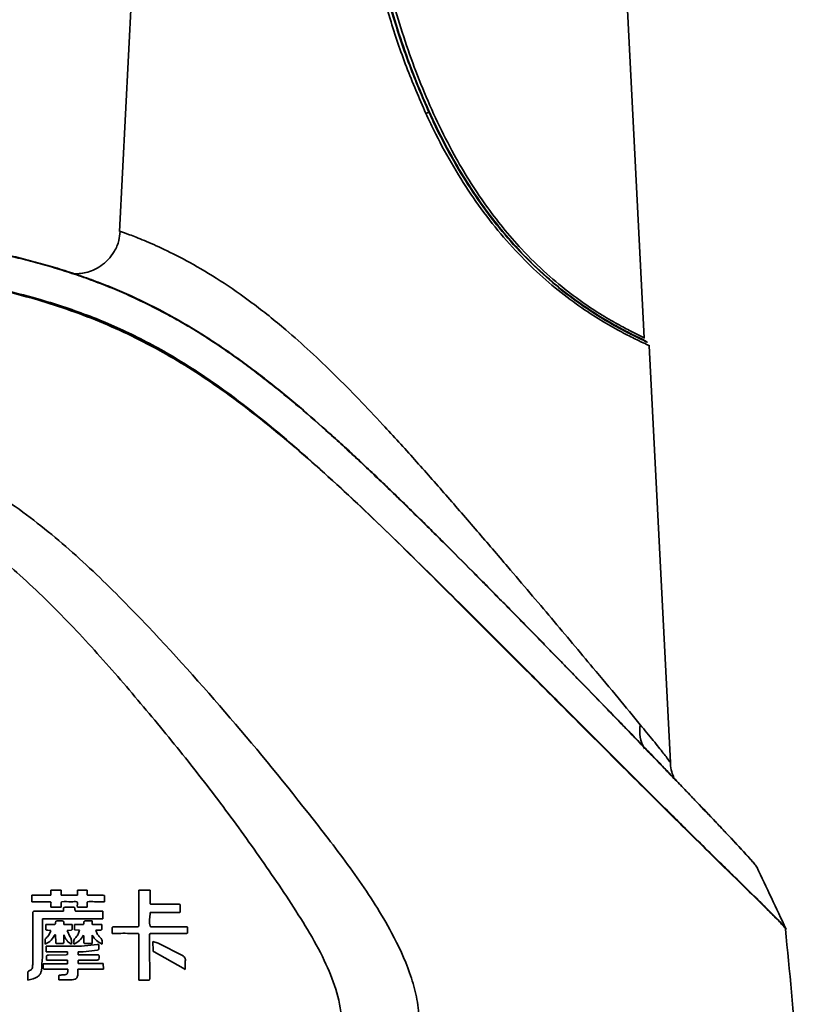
# Model space of a CAD drawing. Header units: millimetres. Extents: x 609 to 1177, y -109 to 470.
# Tile 36 of 40: x 876 to 894, y 265 to 287. Entities that reach past the tile are written whole.
import ezdxf

# ---------------------------------------------------------------- set-up
doc = ezdxf.new("R2010")
doc.units = ezdxf.units.MM

msp = doc.modelspace()

# ---------------------------------------------------------------- linework, layer by layer
at = {"linetype": 'Continuous', "lineweight": 35}
for p, q in [((879.7071, 304.43376), (878.57696, 282.30322)), ((890.13407, 279.96457), (888.98697, 302.42725)), ((890.24254, 279.78716), (890.2408, 279.79843)), ((890.71211, 270.60608), (890.24326, 279.78722)), ((877.29254, 267.7921), (877.06779, 267.79212)), ((877.06779, 267.79212), (877.06792, 267.6811)), ((877.29266, 267.68335), (877.29254, 267.7921)), ((877.86683, 267.79153), (877.64884, 267.79155)), ((877.64884, 267.79155), (877.64896, 267.68331)), ((877.86641, 267.71055), (877.86683, 267.79153)), ((879.00685, 267.79249), (879.00377, 267.76821)), ((879.00377, 267.76821), (879.00552, 267.02494)), ((879.2509, 267.79247), (879.00685, 267.79249)), ((879.25064, 267.51526), (879.25094, 267.75995)), ((879.25094, 267.75995), (879.2509, 267.79247)), ((877.06792, 267.6811), (876.64792, 267.68114)), ((876.64792, 267.68114), (876.64807, 267.53819)), ((876.64807, 267.53819), (876.66925, 267.53716)), ((877.64896, 267.68331), (877.29266, 267.68335)), ((877.29415, 267.41923), (877.2937, 267.50618)), ((877.86707, 267.41937), (877.86651, 267.50326)), ((878.24926, 267.67863), (878.21773, 267.68025)), ((878.218, 267.53703), (878.24941, 267.53888)), ((878.24941, 267.53888), (878.24926, 267.67863)), ((877.29571, 267.32737), (876.70701, 267.32778)), ((877.06834, 267.41925), (877.29415, 267.41923)), ((877.34359, 267.32737), (877.29571, 267.32737)), ((877.57485, 267.41534), (877.37062, 267.4147)), ((877.64943, 267.41939), (877.86707, 267.41937)), ((878.1758, 267.32748), (877.66665, 267.32735)), ((878.21329, 267.32748), (878.1758, 267.32748)), ((878.21347, 267.16125), (878.21329, 267.32748)), ((879.25166, 267.27102), (879.25381, 267.29906)), ((879.87983, 267.4823), (879.28592, 267.48129)), ((879.91642, 267.33112), (879.9162, 267.44726)), ((876.87933, 266.9461), (876.87913, 267.16137)), ((876.87913, 267.16137), (878.21347, 267.16125)), ((877.3487, 267.03847), (877.34888, 267.07867)), ((877.972, 267.11384), (877.8654, 267.11371)), ((877.97181, 267.06102), (877.972, 267.11384)), ((876.95391, 267.02669), (876.95298, 266.95948)), ((877.13203, 267.03579), (876.95827, 267.0365)), ((876.99768, 266.91269), (877.06343, 266.9066)), ((877.53239, 267.03845), (877.3487, 267.03847)), ((877.42413, 266.90735), (877.51232, 266.91383)), ((877.49228, 266.75662), (877.42413, 266.90735)), ((877.53162, 266.92636), (877.53239, 267.03845)), ((877.78318, 267.03538), (877.58371, 267.0354)), ((877.58371, 267.0354), (877.58383, 266.91533)), ((877.58383, 266.91533), (877.69449, 266.90817)), ((878.15174, 267.03593), (877.99631, 267.03632)), ((878.05392, 266.90797), (878.16369, 266.91396)), ((878.18761, 267.03593), (878.15174, 267.03593)), ((878.18661, 266.93285), (878.18761, 267.03593)), ((878.41873, 266.97022), (878.4177, 266.83902)), ((878.96776, 266.98643), (878.44367, 266.98622)), ((880.07689, 266.87204), (880.07641, 266.9454)), ((876.94265, 266.71001), (876.9419, 266.60254)), ((877.16028, 266.81698), (877.1653, 266.8)), ((877.1653, 266.8), (877.17157, 266.64489)), ((877.34906, 266.73898), (877.349, 266.80581)), ((877.9746, 266.61856), (877.97442, 266.79861)), ((878.15982, 266.73981), (878.13229, 266.76837)), ((878.4177, 266.83902), (878.46, 266.83902)), ((879.43224, 266.62744), (879.31433, 266.66098)), ((879.31433, 266.66098), (879.31556, 266.4531)), ((876.66857, 266.46257), (876.66594, 266.15367)), ((876.95957, 266.55883), (876.95968, 266.43512)), ((876.95968, 266.43512), (877.4354, 266.43507)), ((877.4354, 266.43507), (877.43546, 266.37183)), ((877.66728, 266.37049), (877.66722, 266.43617)), ((878.08647, 266.59356), (877.74198, 266.55923)), ((877.78049, 266.4361), (878.09081, 266.47397)), ((878.12329, 266.59876), (878.08647, 266.59356)), ((878.12192, 266.49164), (878.12329, 266.59876)), ((879.3377, 266.4331), (879.97618, 266.07528)), ((879.97861, 266.34339), (879.43224, 266.62744)), ((876.9732, 266.3455), (876.97253, 266.25029)), ((876.97253, 266.25029), (877.43488, 266.25024)), ((877.4009, 266.36942), (877.01369, 266.36298)), ((877.43546, 266.37183), (877.4009, 266.36942)), ((877.43488, 266.25024), (877.43496, 266.17224)), ((877.66491, 266.17423), (877.66462, 266.21594)), ((878.08946, 266.37118), (877.66728, 266.37049)), ((876.89961, 266.17229), (876.89912, 266.08557)), ((877.43496, 266.17224), (876.89961, 266.17229)), ((876.93513, 266.05007), (877.43759, 266.05056)), ((877.43759, 266.05056), (877.43761, 266.01004)), ((877.66248, 265.94989), (877.66266, 266.05105)), ((877.66266, 266.05105), (878.22578, 266.051)), ((878.21688, 266.17418), (877.66491, 266.17423)), ((878.22578, 266.051), (878.21688, 266.17418)), ((879.97618, 266.07528), (880.02339, 266.04624)), ((880.02339, 266.04624), (880.02669, 266.09107)), ((876.55578, 265.83871), (876.55843, 265.80971)), ((876.55843, 265.80971), (876.67671, 265.83831)), ((877.23931, 265.90669), (877.23839, 265.81614)), ((877.23839, 265.81614), (877.53765, 265.8173)), ((879.00293, 265.81165), (879.1964, 265.8117))]:
    msp.add_line(p, q, dxfattribs=at)
at = {"linetype": 'Continuous', "lineweight": 35, "flags": 128}
msp.add_lwpolyline([(879.1964, 265.8117), (879.23157, 265.8126), (879.23526, 265.81349), (879.23761, 265.81464), (879.23842, 265.81544), (879.2404, 265.81984), (879.24247, 265.84443), (879.24229, 265.86801), (879.24225, 265.90865), (879.24217, 265.97949), (879.24199, 266.10496), (879.24159, 266.32422), (879.24101, 266.60236), (879.24091, 266.64927), (879.24081, 266.69562), (879.24071, 266.74142), (879.24063, 266.7911), (879.24064, 266.80423), (879.24066, 266.80787), (879.24068, 266.80896), (879.24068, 266.80936), (879.24069, 266.80949), (879.24069, 266.80953), (879.24069, 266.80955), (879.24069, 266.80956), (879.24069, 266.80956), (879.24069, 266.80956), (879.24069, 266.80956), (879.24352, 266.82776), (879.24508, 266.83104), (879.247, 266.8333), (879.24973, 266.83501), (879.25345, 266.8364), (879.28719, 266.83868)], dxfattribs=at)
at = {"linetype": 'Continuous', "lineweight": 35}
for centre, radius, start, end in [((884.56752, 286.58411), 1.84175, 294.296301, 296.522178), ((890.79076, 271.29531), 0.75687, 169.083013, 210.713062), ((893.21608, 266.92121), 0.04001, 5.708745, 25.223641)]:
    msp.add_arc(centre, radius, start, end, dxfattribs=at)
for points, knots in [([(883.3557, 299.40132), (883.35596, 299.26649), (883.35726, 298.59231), (883.37235, 297.37895), (883.42299, 295.7621), (883.51266, 294.14724), (883.65012, 292.53605), (883.81367, 291.19848), (884.02254, 289.86757), (884.28182, 288.54472), (884.69297, 286.97863), (885.22876, 285.44838), (885.8755, 284.07128), (886.50534, 283.06087), (887.02072, 282.38349), (887.47226, 281.86432), (887.97801, 281.3685), (888.51135, 280.92958), (888.99699, 280.58922), (889.34782, 280.37629), (889.64575, 280.20982), (889.88969, 280.08457), (890.06873, 279.99696), (890.14839, 279.95792), (890.12882, 279.96345), (890.12626, 279.96417)], [0, 0, 0, 0, 0.01644436, 0.08222362, 0.14800258, 0.21378019, 0.27955487, 0.34532432, 0.37819937, 0.44395485, 0.50969588, 0.57541911, 0.64112779, 0.69457015, 0.72119468, 0.74778858, 0.78289222, 0.81613453, 0.84858519, 0.88099409, 0.8971458, 0.92951105, 0.96185448, 0.99500613, 1, 1, 1, 1]), ([(885.32532, 284.90549), (885.17753, 285.24664), (884.8819, 285.92907), (884.47396, 287.148), (884.09991, 288.55158), (883.83841, 289.8759), (883.66956, 290.94112), (883.52531, 292.00953), (883.38609, 293.35008), (883.27283, 294.96343), (883.21976, 296.17545), (883.20042, 296.84917), (883.19655, 296.98391)], [0, 0, 0, 0, 0.09017302, 0.18038121, 0.31167205, 0.44286768, 0.5084299, 0.57398355, 0.70508685, 0.83616822, 0.96723605, 1, 1, 1, 1]), ([(883.29345, 296.98468), (883.29725, 296.8501), (883.31624, 296.17722), (883.36847, 294.96688), (883.48007, 293.35603), (883.61732, 292.01782), (883.75956, 290.95153), (883.92599, 289.88896), (884.18363, 288.56855), (884.55204, 287.16972), (884.95356, 285.95558), (885.2445, 285.27594), (885.38994, 284.93619)], [0, 0, 0, 0, 0.032826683, 0.164122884, 0.295390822, 0.426628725, 0.492225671, 0.557812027, 0.688985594, 0.82012954, 0.910082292, 1, 1, 1, 1]), ([(890.16896, 279.89023), (890.15149, 279.89984), (890.11631, 279.91917), (889.91984, 280.01367), (889.67348, 280.13889), (889.36873, 280.30711), (889.01036, 280.52203), (888.51363, 280.86587), (887.96804, 281.30933), (887.45072, 281.81022), (886.98917, 282.3344), (886.46332, 283.01719), (885.82164, 284.03415), (885.16341, 285.41901), (884.61883, 286.95612), (884.20133, 288.52767), (883.93833, 289.85445), (883.72618, 291.18848), (883.56231, 292.52875), (883.44434, 293.81751), (883.40397, 294.57034), (883.39252, 294.78392)], [0, 0, 0, 0, 0.040248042, 0.081001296, 0.12132943, 0.141470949, 0.181916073, 0.222442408, 0.263959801, 0.307766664, 0.340910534, 0.374047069, 0.440423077, 0.521822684, 0.603074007, 0.684234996, 0.765336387, 0.805862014, 0.886903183, 0.967914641, 1, 1, 1, 1]), ([(890.24321, 279.78722), (890.23182, 279.79425), (890.20875, 279.80849), (890.02486, 279.89429), (889.73843, 280.03505), (889.35494, 280.24217), (888.89256, 280.5258), (888.37495, 280.89384), (887.83183, 281.34735), (887.29259, 281.87904), (886.77989, 282.47613), (886.30679, 283.12446), (885.87803, 283.81409), (885.55689, 284.41302), (885.38294, 284.78294), (885.32532, 284.90549)], [0, 0, 0, 0, 0.07993858, 0.161934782, 0.241899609, 0.32183042, 0.401694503, 0.481754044, 0.561893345, 0.641835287, 0.72157732, 0.801141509, 0.880451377, 0.960397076, 1, 1, 1, 1]), ([(885.38994, 284.93619), (885.44657, 284.81431), (885.61647, 284.44868), (885.93157, 283.85355), (886.35198, 283.16863), (886.81681, 282.52375), (887.31863, 281.93204), (887.84598, 281.40549), (888.37694, 280.95652), (888.8831, 280.59212), (889.33549, 280.31118), (889.71133, 280.10578), (889.98905, 279.96764), (890.16355, 279.88531), (890.18598, 279.87161), (890.19634, 279.86528)], [0, 0, 0, 0, 0.04034978, 0.12105508, 0.20233178, 0.28306546, 0.36384439, 0.44470896, 0.52570068, 0.6066005, 0.68734788, 0.76824117, 0.84925302, 0.93039, 1, 1, 1, 1]), ([(892.60316, 268.31079), (892.60067, 268.31743), (892.59624, 268.32931), (892.53342, 268.4036), (892.45588, 268.49182), (892.35122, 268.60735), (892.22208, 268.74746), (892.07063, 268.90989), (891.89928, 269.09216), (891.64668, 269.35917), (891.36346, 269.65656), (891.05844, 269.97537), (890.82036, 270.22359), (890.57439, 270.47952), (890.32134, 270.74231), (890.0621, 271.01107), (889.79743, 271.28503), (889.52812, 271.56339), (889.16327, 271.93992), (888.79052, 272.32377), (888.41156, 272.7131), (888.12453, 273.00748), (887.83472, 273.30414), (887.54234, 273.60282), (887.24753, 273.90326), (886.95044, 274.20521), (886.65127, 274.50836), (886.24956, 274.91393), (885.84362, 275.32118), (885.4334, 275.72906), (885.12352, 276.03499), (884.81134, 276.34058), (884.49671, 276.64547), (884.1795, 276.94917), (883.85925, 277.25134), (883.5357, 277.55144), (883.09941, 277.94796), (882.65513, 278.33756), (882.20073, 278.71703), (881.85431, 278.99563), (881.50178, 279.26719), (881.14266, 279.53058), (880.77646, 279.78473), (880.40289, 280.02845), (880.02175, 280.26061), (879.50332, 280.55339), (878.96948, 280.81925), (878.42242, 281.05603), (878.00611, 281.21915), (877.58436, 281.36809), (877.15787, 281.50341), (876.7274, 281.62587), (876.29359, 281.73643), (875.85701, 281.83613), (875.2719, 281.95607), (874.68299, 282.05876), (874.09168, 282.14823), (873.64729, 282.20959), (873.20215, 282.26601), (872.75637, 282.31818), (872.31008, 282.36672), (871.86337, 282.41215), (871.41633, 282.4549), (870.81993, 282.50883), (870.07382, 282.57135), (869.17782, 282.64057), (868.28123, 282.70543), (867.38413, 282.76703), (866.4865, 282.82616), (865.58861, 282.8834), (864.69069, 282.93918), (863.79272, 282.99385), (862.59538, 283.0656), (861.39812, 283.13604), (860.20136, 283.20572), (859.30411, 283.25767), (858.40728, 283.30938), (857.51095, 283.36089), (856.61534, 283.41226), (855.72068, 283.46348), (854.82727, 283.51455), (853.63782, 283.58245), (852.4527, 283.65003), (851.27662, 283.71707), (850.40159, 283.7669), (849.53604, 283.81615), (848.68593, 283.8645), (847.85793, 283.91154), (847.06467, 283.95657), (846.32261, 283.99858), (845.6591, 284.03601), (845.14075, 284.06502), (844.87828, 284.07953), (844.76682, 284.0857)], [0, 0, 0, 0, 0.0098087, 0.0175283, 0.02524883, 0.03297047, 0.04069115, 0.04841019, 0.05612776, 0.06384393, 0.07928829, 0.08699831, 0.09470668, 0.10241382, 0.11012017, 0.11782565, 0.12553025, 0.1332341, 0.14093777, 0.15634695, 0.16404913, 0.17175125, 0.17945329, 0.18715516, 0.19485686, 0.20255826, 0.21025951, 0.2179609, 0.23336539, 0.24106715, 0.248769, 0.25647095, 0.26417299, 0.27187559, 0.27957901, 0.28728285, 0.29498709, 0.31039917, 0.3181063, 0.32581446, 0.33352364, 0.34123426, 0.34894611, 0.35665893, 0.36437274, 0.37208768, 0.38752639, 0.39524198, 0.40295739, 0.41067235, 0.41838609, 0.4260985, 0.43380959, 0.44151934, 0.4492278, 0.464643, 0.47234775, 0.480051, 0.48775335, 0.49545487, 0.50315558, 0.51085546, 0.51855472, 0.52625348, 0.54164965, 0.55704499, 0.57243954, 0.58783531, 0.60323226, 0.6186272, 0.63402009, 0.64941322, 0.66480659, 0.6955948, 0.71098867, 0.72638265, 0.74177673, 0.75717131, 0.77256667, 0.78796266, 0.80335931, 0.81875701, 0.84956608, 0.86497289, 0.8803833, 0.89579989, 0.9112251, 0.92666057, 0.94211191, 0.95758162, 0.97307194, 0.9885655, 1, 1, 1, 1]), ([(844.78816, 284.09233), (844.89925, 284.08622), (845.16081, 284.07182), (845.67735, 284.04309), (846.33864, 284.00605), (847.07839, 283.96441), (847.86957, 283.91973), (848.69575, 283.87295), (849.54436, 283.82482), (850.40866, 283.77572), (851.28266, 283.72602), (852.45771, 283.65913), (853.64199, 283.59162), (854.83074, 283.52375), (855.72375, 283.4727), (856.61805, 283.42151), (857.51334, 283.37017), (858.40938, 283.31866), (859.30595, 283.26696), (860.20296, 283.21502), (861.39942, 283.14536), (862.59639, 283.07493), (863.79346, 283.0032), (864.69126, 282.94853), (865.589, 282.89276), (866.48666, 282.83553), (867.38404, 282.77642), (868.2809, 282.71483), (869.17734, 282.64997), (870.07324, 282.58076), (870.81927, 282.51825), (871.41563, 282.46432), (871.86262, 282.42157), (872.30929, 282.37615), (872.75554, 282.32761), (873.20129, 282.27543), (873.64641, 282.21902), (874.09078, 282.15767), (874.6821, 282.0682), (875.27103, 281.96551), (875.85622, 281.84558), (876.2929, 281.74587), (876.72684, 281.6353), (877.15748, 281.51282), (877.58415, 281.37747), (878.00611, 281.22849), (878.42265, 281.06532), (878.97004, 280.82846), (879.50419, 280.56247), (880.0229, 280.26953), (880.40423, 280.03725), (880.77794, 279.79341), (881.14425, 279.53913), (881.50343, 279.27562), (881.85599, 279.00397), (882.2024, 278.72528), (882.65673, 278.34573), (883.10091, 277.95607), (883.53706, 277.55952), (883.86045, 277.25943), (884.18053, 276.95727), (884.49757, 276.6536), (884.812, 276.34875), (885.12398, 276.04321), (885.43364, 275.73735), (885.84355, 275.32956), (886.24917, 274.92241), (886.65056, 274.51694), (886.94948, 274.21389), (887.24632, 273.91202), (887.54086, 273.61167), (887.83298, 273.31308), (888.12252, 273.01651), (888.40928, 272.72223), (888.78786, 272.33305), (889.16024, 271.94932), (889.52471, 271.5729), (889.79373, 271.29465), (890.05809, 271.02079), (890.31703, 270.75213), (890.56977, 270.48943), (890.81542, 270.23361), (891.05317, 269.98549), (891.35774, 269.66684), (891.64053, 269.3696), (891.89275, 269.10269), (892.06382, 268.92052), (892.21502, 268.75819), (892.344, 268.61812), (892.44831, 268.50283), (892.52639, 268.41399), (892.59992, 268.32641), (892.6041, 268.31241), (892.6069, 268.30307)], [0, 0, 0, 0, 0.01133865, 0.02669672, 0.04205157, 0.05739449, 0.07272813, 0.08805468, 0.10337745, 0.11869728, 0.13401554, 0.14933292, 0.17997194, 0.19528771, 0.2106034, 0.22591903, 0.24123461, 0.25655014, 0.27186567, 0.28718125, 0.30249687, 0.33312917, 0.34844506, 0.36376111, 0.37907736, 0.39439412, 0.40971133, 0.42502891, 0.44034713, 0.45566636, 0.47098696, 0.47864785, 0.48630928, 0.49397136, 0.50163419, 0.50929791, 0.51696266, 0.5246286, 0.5322959, 0.54763728, 0.55530957, 0.56298375, 0.57065983, 0.57833776, 0.58601735, 0.59369835, 0.60138038, 0.60906302, 0.62443513, 0.63211658, 0.63979671, 0.64747522, 0.65515196, 0.66282683, 0.67049984, 0.67817104, 0.6858405, 0.70117597, 0.70884105, 0.71650498, 0.72416792, 0.73182997, 0.7394913, 0.74715203, 0.75481226, 0.76247207, 0.77779203, 0.78545098, 0.79310974, 0.80076837, 0.80842689, 0.81608534, 0.82374373, 0.83140206, 0.83906036, 0.8543803, 0.86203871, 0.86969712, 0.87735567, 0.88501436, 0.89267324, 0.90033229, 0.90799167, 0.91565151, 0.9309919, 0.93865387, 0.94631644, 0.95397973, 0.96164381, 0.96930834, 0.97697252, 0.98463642, 1, 1, 1, 1]), ([(878.59209, 282.30251), (878.58541, 282.23759), (878.56972, 282.08534), (878.47471, 281.87124), (878.33358, 281.68227), (878.17184, 281.5453), (878.00488, 281.45312), (877.84188, 281.39866), (877.69751, 281.37539), (877.5973, 281.37191), (877.55975, 281.37498), (877.55299, 281.37554)], [0, 0, 0, 0, 0.12363812, 0.28998682, 0.43713187, 0.56959143, 0.69029739, 0.79994582, 0.89769305, 0.98158736, 1, 1, 1, 1]), ([(878.59127, 282.30263), (878.59294, 282.30397), (878.59676, 282.30702), (878.7799, 282.24319), (879.09902, 282.11901), (879.55412, 281.91907), (880.1218, 281.6325), (880.78659, 281.23916), (881.50579, 280.73978), (882.1761, 280.20239), (882.78111, 279.66391), (883.50069, 278.97607), (884.26846, 278.17518), (885.08007, 277.28096), (885.77198, 276.49549), (886.45647, 275.70461), (887.23909, 274.78896), (887.94282, 273.95788), (888.56125, 273.22327), (889.05808, 272.63068), (889.57723, 272.00869), (889.88965, 271.63006), (890.04759, 271.43865)], [0, 0, 0, 0, 0.03586027, 0.08189741, 0.12932154, 0.17461453, 0.22269981, 0.27233651, 0.32164948, 0.37219106, 0.40949036, 0.44680213, 0.52324563, 0.57492752, 0.6266139, 0.67958152, 0.73254367, 0.81104206, 0.85117806, 0.89130375, 0.94504945, 1, 1, 1, 1]), ([(893.25589, 266.92519), (893.25073, 266.9377), (893.24043, 266.96272), (893.05151, 267.16218), (892.72852, 267.48279), (892.29223, 267.90843), (891.77377, 268.4156), (891.20396, 268.97593), (890.40618, 269.76455), (889.35416, 270.81299), (888.03539, 272.13433), (886.67746, 273.48686), (885.30863, 274.86425), (883.91716, 276.23569), (882.4585, 277.55979), (881.0325, 278.70907), (879.6185, 279.62876), (878.23899, 280.3137), (876.60365, 280.88483), (874.72372, 281.30072), (872.62369, 281.60738), (870.50144, 281.7956), (868.37118, 281.92379), (866.94946, 282.00325), (866.24001, 282.05037), (866.24001, 282.05037)], [0, 0, 0, 0, 0.03056721, 0.06112323, 0.09153129, 0.12196332, 0.15086029, 0.17987517, 0.20884576, 0.26387703, 0.31911959, 0.37429447, 0.42797887, 0.48177722, 0.53553473, 0.58916332, 0.63070986, 0.67238005, 0.71389071, 0.7708868, 0.82799646, 0.88532539, 0.94274392, 0.99999968, 1, 1, 1, 1]), ([(866.24145, 282.07424), (867.12383, 282.01619), (868.88864, 281.90006), (871.24133, 281.70957), (873.30056, 281.4989), (875.05961, 281.24206), (876.58589, 280.89901), (877.86778, 280.47917), (878.92389, 280.02269), (879.93956, 279.45718), (881.13263, 278.65237), (882.45377, 277.57719), (883.89738, 276.24316), (885.30265, 274.88202), (886.56384, 273.62612), (887.68935, 272.50109), (888.688, 271.50023), (889.66196, 270.52434), (890.60689, 269.58207), (891.34955, 268.84643), (891.89778, 268.30743), (892.32207, 267.89172), (892.72546, 267.4962), (893.04692, 267.17727), (893.23132, 266.98021), (893.26049, 266.93819), (893.25227, 266.93826), (893.25227, 266.93826)], [0, 0, 0, 0, 0.07123408, 0.1424728, 0.19039193, 0.23831495, 0.28612258, 0.31687422, 0.34761691, 0.37938059, 0.41115751, 0.46450185, 0.51788697, 0.57197358, 0.62605093, 0.66700597, 0.70795458, 0.749705, 0.79143252, 0.83433473, 0.85627867, 0.87821331, 0.90818723, 0.93896473, 0.96903486, 0.99999968, 1, 1, 1, 1]), ([(845.18556, 280.48326), (845.68869, 280.42528), (846.69494, 280.30931), (848.36943, 280.1315), (850.39648, 279.9208), (852.76612, 279.67272), (855.45136, 279.38592), (858.14806, 279.09659), (860.84923, 278.80337), (863.5514, 278.49771), (865.95074, 278.19194), (868.04672, 277.89196), (869.83769, 277.59809), (871.47257, 277.28494), (872.92823, 276.86879), (874.185, 276.33677), (875.34208, 275.61215), (876.44448, 274.70598), (877.50756, 273.66049), (878.54389, 272.50234), (879.54582, 271.31634), (880.51258, 270.10346), (881.43721, 268.85916), (882.31271, 267.58413), (882.98637, 266.51678), (883.35991, 265.62092), (883.48238, 265.05922), (883.44677, 264.60436), (883.31781, 264.28727), (883.08765, 264.04108), (882.70633, 263.82004), (882.17024, 263.68554), (880.78741, 263.57157), (878.64294, 263.59741), (875.72446, 263.53107), (872.78405, 263.49122), (869.83707, 263.44417), (866.88776, 263.39912), (863.71194, 263.35019), (860.31093, 263.29839), (856.6867, 263.24411), (853.67323, 263.20047), (851.27261, 263.1662), (849.48045, 263.14105), (847.70259, 263.11716), (845.95767, 263.09621), (844.27106, 263.07996), (843.23317, 263.07412), (842.7142, 263.0712)], [0, 0, 0, 0, 0.020823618, 0.041646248, 0.062477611, 0.093728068, 0.124985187, 0.15624268, 0.187502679, 0.218760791, 0.250019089, 0.27085956, 0.291698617, 0.312534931, 0.328156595, 0.343778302, 0.359390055, 0.375018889, 0.392871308, 0.410732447, 0.428593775, 0.446455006, 0.464318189, 0.482178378, 0.500026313, 0.507831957, 0.515622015, 0.519518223, 0.523410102, 0.52729495, 0.531199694, 0.538990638, 0.546801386, 0.580657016, 0.61451525, 0.648375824, 0.682237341, 0.716102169, 0.7499667, 0.791643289, 0.833322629, 0.87499736, 0.895837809, 0.916675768, 0.937511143, 0.958345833, 0.979171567, 1, 1, 1, 1]), ([(890.13543, 279.95563), (890.13476, 279.95737), (890.13391, 279.95959), (890.13438, 279.96217), (890.13449, 279.96273)], [0, 0, 0, 0, 0.78258405, 1, 1, 1, 1]), ([(890.20748, 279.85943), (890.20052, 279.86504), (890.18659, 279.87628), (890.17267, 279.88752), (890.1657, 279.89314)], [0, 0, 0, 0, 0.500007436, 1, 1, 1, 1]), ([(866.2498, 279.06503), (867.04132, 278.96773), (868.6241, 278.77319), (870.72972, 278.42923), (872.55662, 278.00162), (874.09017, 277.48772), (875.54527, 276.77555), (876.86757, 275.839), (878.08136, 274.76497), (879.51026, 273.30051), (881.15418, 271.46139), (882.66513, 269.59574), (883.8255, 268.07763), (884.51899, 267.00404), (884.92801, 266.12748), (885.11504, 265.50456), (885.19544, 264.97861), (885.15648, 264.40156), (884.91966, 263.85719), (884.55451, 263.47465), (884.15641, 263.21653), (883.61546, 262.97809), (882.89581, 262.79339), (881.59523, 262.6598), (879.84691, 262.59933), (877.64833, 262.59223), (875.4319, 262.63124), (872.79592, 262.65228), (869.74561, 262.64644), (867.43291, 262.64498), (866.27664, 262.64425)], [0, 0, 0, 0, 0.05245304, 0.1048876, 0.14035862, 0.17586892, 0.21117129, 0.24660547, 0.28220112, 0.31778102, 0.38136613, 0.44495402, 0.47678774, 0.50855771, 0.52983611, 0.54059239, 0.55131857, 0.56467415, 0.5781105, 0.59028048, 0.60063145, 0.61100832, 0.63141744, 0.65188899, 0.70077001, 0.749752, 0.79882281, 0.84782517, 0.92391813, 1, 1, 1, 1]), ([(890.04759, 271.43865), (890.09736, 271.37799), (890.25137, 271.19027), (890.46915, 270.92151), (890.64053, 270.70288), (890.71822, 270.59745), (890.70559, 270.60412), (890.7028, 270.6056)], [0, 0, 0, 0, 0.12816999, 0.396661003, 0.673045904, 0.927497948, 1, 1, 1, 1]), ([(890.78775, 270.26234), (890.7713, 270.30827), (890.73582, 270.40735), (890.71059, 270.52796), (890.7138, 270.59685), (890.71419, 270.60523)], [0, 0, 0, 0, 0.431541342, 0.930811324, 1, 1, 1, 1]), ([(893.25694, 266.9366), (893.14947, 267.1646), (892.93449, 267.62072), (892.71947, 268.07693), (892.61194, 268.3051)], [0, 0, 0, 0, 0.499874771, 1, 1, 1, 1]), ([(876.66925, 267.53716), (876.74799, 267.53708), (876.87008, 267.53694), (876.99203, 267.5372), (877.03533, 267.5373)], [0, 0, 0, 0, 0.6450092, 1, 1, 1, 1]), ([(877.03533, 267.5373), (877.04131, 267.53721), (877.05029, 267.53708), (877.05995, 267.53272), (877.06409, 267.52864), (877.06691, 267.52412), (877.07029, 267.51157), (877.06684, 267.488), (877.06784, 267.45892), (877.06811, 267.43619), (877.0683, 267.42421), (877.06833, 267.42052), (877.06834, 267.41925)], [0, 0, 0, 0, 0.126779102, 0.1905013, 0.219691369, 0.248973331, 0.302637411, 0.490691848, 0.745561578, 0.921723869, 0.973097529, 1, 1, 1, 1]), ([(877.2937, 267.50618), (877.29366, 267.5119), (877.29361, 267.51986), (877.29797, 267.52882), (877.30276, 267.53336), (877.37208, 267.55852), (877.48629, 267.52036), (877.59936, 267.54918), (877.64027, 267.53464), (877.64338, 267.53254), (877.64586, 267.52984), (877.64809, 267.52577), (877.65148, 267.50954), (877.64766, 267.47358), (877.64875, 267.44), (877.64943, 267.41939)], [0, 0, 0, 0, 0.034386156, 0.047795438, 0.060190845, 0.074151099, 0.499462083, 0.750449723, 0.758534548, 0.766020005, 0.773295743, 0.78078423, 0.794159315, 0.873605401, 1, 1, 1, 1]), ([(877.89763, 267.68001), (877.89235, 267.68012), (877.8851, 267.68027), (877.8766, 267.68294), (877.87201, 267.68577), (877.86878, 267.6901), (877.86588, 267.69842), (877.86619, 267.70547), (877.86641, 267.71055)], [0, 0, 0, 0, 0.30159936, 0.41427501, 0.50719766, 0.60444054, 0.7144166, 1, 1, 1, 1]), ([(877.86651, 267.50326), (877.86631, 267.50743), (877.86597, 267.51481), (877.86791, 267.52393), (877.87155, 267.52965), (877.87578, 267.53322), (877.92499, 267.55381), (878.04463, 267.52738), (878.1557, 267.53356), (878.218, 267.53703)], [0, 0, 0, 0, 0.0329147, 0.058238, 0.07205926, 0.08617198, 0.10167119, 0.49610773, 1, 1, 1, 1]), ([(878.21773, 267.68025), (878.14897, 267.68036), (878.04232, 267.68054), (877.93556, 267.68015), (877.89763, 267.68001)], [0, 0, 0, 0, 0.64472102, 1, 1, 1, 1]), ([(879.28592, 267.48129), (879.28016, 267.48144), (879.27223, 267.48165), (879.26293, 267.48463), (879.2579, 267.48776), (879.25434, 267.49253), (879.25088, 267.50169), (879.25074, 267.50956), (879.25064, 267.51526)], [0, 0, 0, 0, 0.29932661, 0.41156744, 0.50443534, 0.60054225, 0.7112568, 1, 1, 1, 1]), ([(876.70701, 267.32778), (876.70185, 267.32766), (876.69295, 267.32747), (876.68218, 267.32483), (876.67582, 267.32023), (876.67062, 267.31288), (876.66833, 267.30338), (876.66594, 267.16845), (876.66974, 266.94032), (876.66869, 266.66343), (876.6686, 266.51422), (876.66857, 266.46257)], [0, 0, 0, 0, 0.01750773, 0.03022619, 0.03680687, 0.04369082, 0.06029212, 0.06864618, 0.49832277, 0.82636059, 1, 1, 1, 1]), ([(877.37062, 267.4147), (877.36621, 267.41435), (877.35991, 267.41385), (877.35277, 267.40995), (877.34874, 267.40611), (877.34583, 267.40126), (877.3433, 267.39335), (877.34343, 267.38677), (877.3435, 267.38194), (877.3435, 267.38062), (877.34352, 267.37585), (877.34355, 267.3579), (877.34357, 267.34089), (877.34359, 267.32737)], [0, 0, 0, 0, 0.12666963, 0.18124107, 0.23388247, 0.28671962, 0.34380033, 0.47169134, 0.47302872, 0.48291384, 0.50979796, 0.61055148, 1, 1, 1, 1]), ([(877.59251, 267.39453), (877.59198, 267.39649), (877.59075, 267.4011), (877.58625, 267.40735), (877.5819, 267.41238), (877.57771, 267.41495), (877.57575, 267.41522), (877.57485, 267.41534)], [0, 0, 0, 0, 0.21030716, 0.49519814, 0.79269588, 0.90438276, 1, 1, 1, 1]), ([(877.66665, 267.32735), (877.66006, 267.32736), (877.65001, 267.32738), (877.63379, 267.32767), (877.62184, 267.32914), (877.6121, 267.33239), (877.60699, 267.33542), (877.59969, 267.34528), (877.59545, 267.36598), (877.59354, 267.38445), (877.59251, 267.39453)], [0, 0, 0, 0, 0.162709, 0.24829989, 0.40105707, 0.45671224, 0.50063011, 0.54400932, 0.75116553, 1, 1, 1, 1]), ([(879.25381, 267.29906), (879.36843, 267.29947), (879.54037, 267.30009), (879.74103, 267.29771), (879.84056, 267.30049), (879.8859, 267.29635), (879.90329, 267.30074), (879.90803, 267.30321), (879.91174, 267.30661), (879.9149, 267.31201), (879.91666, 267.32042), (879.9165, 267.32725), (879.91642, 267.33112)], [0, 0, 0, 0, 0.50180862, 0.75271453, 0.87816607, 0.94044347, 0.94901778, 0.95662605, 0.96368603, 0.970714, 0.98344145, 1, 1, 1, 1]), ([(879.9162, 267.44726), (879.91636, 267.45317), (879.91659, 267.46135), (879.91315, 267.47095), (879.90943, 267.47588), (879.90415, 267.47902), (879.89433, 267.48198), (879.88595, 267.48216), (879.87983, 267.4823)], [0, 0, 0, 0, 0.286329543, 0.395857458, 0.492036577, 0.582953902, 0.69527096, 1, 1, 1, 1]), ([(877.22041, 267.11375), (877.21575, 267.11371), (877.20867, 267.11365), (877.19733, 267.11339), (877.18906, 267.11233), (877.18231, 267.1101), (877.17871, 267.10799), (877.17342, 267.10136), (877.17095, 267.09158), (877.16907, 267.0789), (877.16825, 267.07191), (877.16774, 267.06747)], [0, 0, 0, 0, 0.16508511, 0.25044087, 0.40221033, 0.45788816, 0.5020029, 0.54797401, 0.75314634, 0.84357234, 1, 1, 1, 1]), ([(877.3149, 267.11427), (877.29916, 267.11383), (877.27196, 267.11307), (877.2417, 267.11361), (877.22634, 267.11372), (877.2222, 267.11375), (877.22095, 267.11375), (877.22055, 267.11375), (877.22041, 267.11375)], [0, 0, 0, 0, 0.49999983, 0.86392996, 0.96044691, 0.98734385, 0.995452, 1, 1, 1, 1]), ([(877.34888, 267.07867), (877.34925, 267.08443), (877.34976, 267.09245), (877.34677, 267.10208), (877.34327, 267.10735), (877.33817, 267.1111), (877.32871, 267.11453), (877.32068, 267.11438), (877.3149, 267.11427)], [0, 0, 0, 0, 0.28610828, 0.39826522, 0.49806106, 0.59798602, 0.71087979, 1, 1, 1, 1]), ([(877.8654, 267.11371), (877.86526, 267.11371), (877.86403, 267.1137), (877.85293, 267.11386), (877.83545, 267.11415), (877.81687, 267.11331), (877.80731, 267.11185), (877.80375, 267.11023), (877.80116, 267.10793), (877.7953, 267.09702), (877.79305, 267.08429), (877.79125, 267.07136), (877.78998, 267.06082), (877.78891, 267.05152), (877.78809, 267.04438)], [0, 0, 0, 0, 0.0031822, 0.02853215, 0.25630329, 0.40626074, 0.45863924, 0.47803116, 0.49564507, 0.53764145, 0.75776109, 0.78619299, 0.836041, 1, 1, 1, 1]), ([(880.03512, 266.98686), (879.85947, 266.98684), (879.6399, 266.98681), (879.39779, 266.98682), (879.32426, 266.98682), (879.29263, 266.98683), (879.28237, 266.98691), (879.27919, 266.98695), (879.27485, 266.98709), (879.26881, 266.98779), (879.26215, 266.98943), (879.25831, 266.99202), (879.25522, 266.99591), (879.22919, 267.08727), (879.24059, 267.18052), (879.25166, 267.27102)], [0, 0, 0, 0, 0.50161981, 0.62702637, 0.68972927, 0.71100871, 0.71706017, 0.71893895, 0.72005333, 0.72942361, 0.73624369, 0.73917757, 0.74230987, 0.74991102, 1, 1, 1, 1]), ([(876.85752, 266.01826), (876.86645, 266.11861), (876.88472, 266.3241), (876.87828, 266.634), (876.87899, 266.84281), (876.87933, 266.9461)], [0, 0, 0, 0, 0.3253467, 0.66623364, 1, 1, 1, 1]), ([(876.95298, 266.95948), (876.953, 266.95508), (876.95304, 266.94837), (876.95327, 266.93749), (876.95426, 266.92948), (876.95644, 266.92297), (876.95846, 266.91962), (876.96513, 266.91508), (876.97296, 266.91409), (876.98071, 266.91346), (876.98738, 266.91312), (876.99322, 266.91288), (876.99768, 266.91269)], [0, 0, 0, 0, 0.16252726, 0.248014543, 0.402126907, 0.457590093, 0.500889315, 0.54334996, 0.751109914, 0.782022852, 0.833802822, 1, 1, 1, 1]), ([(876.95827, 267.0365), (876.95745, 267.03479), (876.95614, 267.0321), (876.95446, 267.0289), (876.95405, 267.02726), (876.95391, 267.02669)], [0, 0, 0, 0, 0.53007579, 0.83734091, 1, 1, 1, 1]), ([(877.06343, 266.9066), (877.05317, 266.87395), (877.03264, 266.80865), (876.98466, 266.76034), (876.96067, 266.73618)], [0, 0, 0, 0, 0.5, 1, 1, 1, 1]), ([(877.16774, 267.06747), (877.16694, 267.06217), (877.16583, 267.05478), (877.16189, 267.04641), (877.15833, 267.0419), (877.1535, 267.03877), (877.14476, 267.03582), (877.13735, 267.0358), (877.13203, 267.03579)], [0, 0, 0, 0, 0.28890359, 0.4018992, 0.49921324, 0.59867375, 0.71218057, 1, 1, 1, 1]), ([(877.51232, 266.91383), (877.51602, 266.915), (877.52211, 266.91693), (877.52841, 266.92084), (877.53085, 266.9238), (877.53149, 266.92529), (877.53158, 266.92601), (877.53162, 266.92636)], [0, 0, 0, 0, 0.48452276, 0.80017865, 0.91015008, 0.95671893, 1, 1, 1, 1]), ([(877.69449, 266.90817), (877.68789, 266.87885), (877.67453, 266.81946), (877.63342, 266.77509), (877.61262, 266.75264)], [0, 0, 0, 0, 0.493789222, 1, 1, 1, 1]), ([(877.78809, 267.04438), (877.78803, 267.0442), (877.78758, 267.04264), (877.78569, 267.03973), (877.78408, 267.03694), (877.78318, 267.03538)], [0, 0, 0, 0, 0.05494329, 0.47227721, 1, 1, 1, 1]), ([(877.99631, 267.03632), (877.99219, 267.03642), (877.98647, 267.03657), (877.97978, 267.03904), (877.9762, 267.04161), (877.97372, 267.04519), (877.9715, 267.05167), (877.97168, 267.05712), (877.97181, 267.06102)], [0, 0, 0, 0, 0.29818873, 0.41345269, 0.51316527, 0.61192877, 0.72207249, 1, 1, 1, 1]), ([(878.13229, 266.76837), (878.11535, 266.78942), (878.08146, 266.83152), (878.0631, 266.88249), (878.05392, 266.90797)], [0, 0, 0, 0, 0.5, 1, 1, 1, 1]), ([(878.16369, 266.91396), (878.16584, 266.9145), (878.17085, 266.91576), (878.17767, 266.9205), (878.18314, 266.92516), (878.18602, 266.92967), (878.18642, 266.93185), (878.18661, 266.93285)], [0, 0, 0, 0, 0.213752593, 0.495728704, 0.790652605, 0.90310711, 1, 1, 1, 1]), ([(878.44367, 266.98622), (878.44156, 266.98587), (878.43651, 266.98502), (878.42911, 266.98118), (878.42275, 266.9774), (878.41971, 266.97356), (878.4189, 266.97162), (878.41878, 266.97067), (878.41873, 266.97022)], [0, 0, 0, 0, 0.204914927, 0.492729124, 0.800837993, 0.909775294, 0.95640724, 1, 1, 1, 1]), ([(879.00552, 267.02494), (879.00536, 267.01856), (879.00513, 267.00975), (879.00162, 266.99952), (878.99798, 266.99409), (878.99266, 266.99038), (878.98264, 266.98681), (878.97401, 266.98659), (878.96776, 266.98643)], [0, 0, 0, 0, 0.29410951, 0.40597589, 0.50076357, 0.59554399, 0.70713102, 1, 1, 1, 1]), ([(880.07641, 266.9454), (880.0764, 266.94948), (880.07638, 266.95563), (880.07621, 266.96562), (880.07529, 266.97296), (880.0732, 266.97894), (880.07126, 266.98196), (880.06495, 266.98584), (880.05641, 266.98658), (880.04525, 266.98686), (880.03912, 266.98686), (880.03512, 266.98686)], [0, 0, 0, 0, 0.16307798, 0.24616502, 0.40022511, 0.4554279, 0.49865484, 0.54054082, 0.74948434, 0.83614505, 1, 1, 1, 1]), ([(880.04249, 266.83805), (880.04858, 266.83822), (880.05692, 266.83844), (880.06658, 266.84169), (880.07154, 266.84509), (880.0748, 266.85001), (880.07762, 266.859), (880.0772, 266.86658), (880.07689, 266.87204)], [0, 0, 0, 0, 0.31385483, 0.42987606, 0.52512879, 0.61981555, 0.72662817, 1, 1, 1, 1]), ([(893.68169, 260.67461), (893.63031, 261.8338), (893.53761, 263.92496), (893.33485, 266.00822), (893.24448, 266.93666)], [0, 0, 0, 0, 0.5543299, 1, 1, 1, 1]), ([(876.9419, 266.60254), (876.98771, 266.62853), (877.07933, 266.68052), (877.13329, 266.7715), (877.16028, 266.81698)], [0, 0, 0, 0, 0.499999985, 1, 1, 1, 1]), ([(876.96067, 266.73618), (876.9569, 266.73242), (876.95094, 266.72649), (876.94439, 266.71766), (876.94317, 266.71231), (876.94265, 266.71001)], [0, 0, 0, 0, 0.497284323, 0.784068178, 1, 1, 1, 1]), ([(877.17157, 266.64489), (877.1718, 266.64049), (877.17213, 266.63439), (877.17481, 266.62729), (877.17749, 266.62347), (877.18123, 266.62081), (877.18803, 266.61829), (877.19382, 266.61823), (877.19796, 266.6182)], [0, 0, 0, 0, 0.296499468, 0.411107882, 0.509670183, 0.607929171, 0.718909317, 1, 1, 1, 1]), ([(877.19796, 266.6182), (877.22023, 266.61837), (877.25759, 266.61867), (877.29961, 266.61829), (877.32217, 266.61865), (877.33257, 266.61913), (877.33931, 266.6201), (877.34374, 266.62158), (877.34555, 266.62258), (877.34692, 266.62444), (877.3506, 266.64074), (877.34784, 266.67931), (877.3486, 266.71654), (877.34906, 266.73898)], [0, 0, 0, 0, 0.253207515, 0.424759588, 0.478045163, 0.50970398, 0.543404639, 0.554856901, 0.563099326, 0.566188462, 0.580822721, 0.747310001, 1, 1, 1, 1]), ([(877.349, 266.80581), (877.36783, 266.76468), (877.39615, 266.70282), (877.45934, 266.63681), (877.49875, 266.61489), (877.51841, 266.60395)], [0, 0, 0, 0, 0.49821682, 0.74956404, 1, 1, 1, 1]), ([(877.51841, 266.60395), (877.51999, 266.63015), (877.52237, 266.66983), (877.51232, 266.72243), (877.49886, 266.74538), (877.49228, 266.75662)], [0, 0, 0, 0, 0.497883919, 0.7542908, 1, 1, 1, 1]), ([(877.61262, 266.75264), (877.6032, 266.74251), (877.5847, 266.72263), (877.56469, 266.67092), (877.56806, 266.63012), (877.57031, 266.60285)], [0, 0, 0, 0, 0.25603301, 0.50287967, 1, 1, 1, 1]), ([(877.57031, 266.60285), (877.61454, 266.62628), (877.70299, 266.67314), (877.75915, 266.75655), (877.78723, 266.79825)], [0, 0, 0, 0, 0.49999999, 1, 1, 1, 1]), ([(877.78723, 266.79825), (877.78865, 266.77893), (877.791, 266.74689), (877.79134, 266.70818), (877.79206, 266.68883), (877.7923, 266.68223)], [0, 0, 0, 0, 0.49999681, 0.82941579, 1, 1, 1, 1]), ([(877.7923, 266.68223), (877.7923, 266.68222), (877.79231, 266.68215), (877.79231, 266.68188), (877.79234, 266.68092), (877.79258, 266.671), (877.79298, 266.65459), (877.79424, 266.63691), (877.79617, 266.6277), (877.79735, 266.62476), (877.79839, 266.62329), (877.80184, 266.62128), (877.81181, 266.61932), (877.83084, 266.61824), (877.84712, 266.61849), (877.85679, 266.61864)], [0, 0, 0, 0, 0.00021181, 0.00190615, 0.00663625, 0.02456849, 0.25141226, 0.41942926, 0.46954915, 0.48661182, 0.49894993, 0.51383091, 0.58579798, 0.75368371, 1, 1, 1, 1]), ([(877.97442, 266.79861), (878.00372, 266.75782), (878.06232, 266.67626), (878.14935, 266.62744), (878.19286, 266.60303)], [0, 0, 0, 0, 0.5, 1, 1, 1, 1]), ([(878.19286, 266.60303), (878.19573, 266.62854), (878.19992, 266.66589), (878.18457, 266.71415), (878.16806, 266.73126), (878.15982, 266.73981)], [0, 0, 0, 0, 0.51902856, 0.75978003, 1, 1, 1, 1]), ([(878.46, 266.83902), (878.58959, 266.84138), (878.75159, 266.84432), (878.9265, 266.8353), (878.97822, 266.84307), (878.99533, 266.83497), (878.99748, 266.8326), (879.00029, 266.82757), (879.0015, 266.81967), (879.00388, 266.74244), (878.99914, 266.40618), (879.00126, 266.07364), (879.00293, 265.81165)], [0, 0, 0, 0, 0.25059173, 0.31323818, 0.34450086, 0.34758221, 0.34905273, 0.35056306, 0.3585356, 0.36385354, 0.49881563, 1, 1, 1, 1]), ([(879.28719, 266.83868), (879.45071, 266.83866), (879.70282, 266.83864), (879.95417, 266.83821), (880.04249, 266.83805)], [0, 0, 0, 0, 0.64865082, 1, 1, 1, 1]), ([(877.74198, 266.55923), (877.61172, 266.55935), (877.3852, 266.55957), (877.13347, 266.55906), (877.00558, 266.55889), (876.97234, 266.55885), (876.96339, 266.55883), (876.96072, 266.55883), (876.95987, 266.55883), (876.95957, 266.55883)], [0, 0, 0, 0, 0.49999267, 0.86946375, 0.96459537, 0.98976334, 0.99674807, 0.99884063, 1, 1, 1, 1]), ([(877.66722, 266.43617), (877.69463, 266.43617), (877.72935, 266.43616), (877.76611, 266.43614), (877.77609, 266.43612), (877.77914, 266.43611), (877.78012, 266.43611), (877.78049, 266.4361)], [0, 0, 0, 0, 0.72587886, 0.91941118, 0.97382363, 0.99044132, 1, 1, 1, 1]), ([(877.85679, 266.61864), (877.8572, 266.61863), (877.86044, 266.61861), (877.87132, 266.6186), (877.9102, 266.61855), (877.94621, 266.61856), (877.9746, 266.61856)], [0, 0, 0, 0, 0.01021382, 0.08268259, 0.2769071, 1, 1, 1, 1]), ([(878.09081, 266.47397), (878.09656, 266.47582), (878.10606, 266.47889), (878.11628, 266.48409), (878.12049, 266.48816), (878.12165, 266.49019), (878.12183, 266.49118), (878.12192, 266.49164)], [0, 0, 0, 0, 0.49208973, 0.81408492, 0.91996999, 0.96229321, 1, 1, 1, 1]), ([(879.31556, 266.4531), (879.3157, 266.45214), (879.31603, 266.45003), (879.31894, 266.44554), (879.32597, 266.43925), (879.33322, 266.43545), (879.3377, 266.4331)], [0, 0, 0, 0, 0.09276012, 0.20382289, 0.50678971, 1, 1, 1, 1]), ([(876.98954, 266.36208), (876.98607, 266.36012), (876.98056, 266.357), (876.97556, 266.35165), (876.97359, 266.34802), (876.97332, 266.3463), (876.9732, 266.3455)], [0, 0, 0, 0, 0.494599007, 0.785891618, 0.900096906, 1, 1, 1, 1]), ([(877.01369, 266.36298), (877.00966, 266.36319), (877.00358, 266.36351), (876.99541, 266.36375), (876.99148, 266.36263), (876.98954, 266.36208)], [0, 0, 0, 0, 0.49868646, 0.75241798, 1, 1, 1, 1]), ([(877.66462, 266.21594), (877.66424, 266.2217), (877.66371, 266.2297), (877.66665, 266.23926), (877.67011, 266.24451), (877.67531, 266.24823), (877.68527, 266.25179), (877.69385, 266.25199), (877.70007, 266.25213)], [0, 0, 0, 0, 0.27741337, 0.38616798, 0.48285837, 0.58049779, 0.69572386, 1, 1, 1, 1]), ([(877.70007, 266.25213), (877.78306, 266.2523), (877.90641, 266.25256), (878.04025, 266.25116), (878.09495, 266.25293), (878.11007, 266.25774), (878.11565, 266.26068), (878.1196, 266.26531), (878.12917, 266.2883), (878.1279, 266.31193), (878.12675, 266.33329)], [0, 0, 0, 0, 0.50669195, 0.75307809, 0.82285455, 0.83802794, 0.85010025, 0.86098856, 0.87433166, 1, 1, 1, 1]), ([(878.12675, 266.33329), (878.12657, 266.33958), (878.12633, 266.34825), (878.12291, 266.35835), (878.11936, 266.3637), (878.11411, 266.36734), (878.10417, 266.37086), (878.09564, 266.37105), (878.08946, 266.37118)], [0, 0, 0, 0, 0.29570684, 0.40698597, 0.50023729, 0.59439622, 0.70574271, 1, 1, 1, 1]), ([(880.02779, 266.2501), (880.02785, 266.25985), (880.02796, 266.27857), (880.01821, 266.30453), (880.00118, 266.3263), (879.98653, 266.33739), (879.97861, 266.34339)], [0, 0, 0, 0, 0.2612418, 0.50130443, 0.73015564, 1, 1, 1, 1]), ([(880.02669, 266.09107), (880.02666, 266.1043), (880.0266, 266.12706), (880.02623, 266.15242), (880.02608, 266.1653), (880.02603, 266.16905), (880.02575, 266.19672), (880.02678, 266.22361), (880.02779, 266.2501)], [0, 0, 0, 0, 0.24962938, 0.42921685, 0.47820961, 0.49250573, 0.50000169, 1, 1, 1, 1]), ([(876.59661, 266.01974), (876.58939, 266.01684), (876.57913, 266.01271), (876.56822, 266.0038), (876.56022, 265.99405), (876.5546, 265.97717), (876.555, 265.96287), (876.55523, 265.9549)], [0, 0, 0, 0, 0.27476149, 0.3908241, 0.49733894, 0.71949537, 1, 1, 1, 1]), ([(876.66594, 266.15367), (876.66468, 266.12465), (876.66312, 266.08899), (876.64315, 266.05294), (876.62617, 266.03332), (876.60852, 266.02521), (876.59661, 266.01974)], [0, 0, 0, 0, 0.5235386, 0.64336525, 0.75937226, 1, 1, 1, 1]), ([(876.67671, 265.83831), (876.69988, 265.84685), (876.74376, 265.86302), (876.79843, 265.90404), (876.83872, 265.95615), (876.85119, 265.99735), (876.85752, 266.01826)], [0, 0, 0, 0, 0.27615116, 0.52308783, 0.75783075, 1, 1, 1, 1]), ([(876.89912, 266.08557), (876.89879, 266.07966), (876.89832, 266.07147), (876.90157, 266.06179), (876.90526, 266.05675), (876.91057, 266.05347), (876.92048, 266.05039), (876.92895, 266.0502), (876.93513, 266.05007)], [0, 0, 0, 0, 0.28606625, 0.3958226, 0.4925914, 0.58470228, 0.69712587, 1, 1, 1, 1]), ([(877.43761, 266.01004), (877.43733, 265.99912), (877.43689, 265.9822), (877.43096, 265.96099), (877.42239, 265.9472), (877.40906, 265.93798), (877.38837, 265.93089), (877.3716, 265.92934), (877.36079, 265.92833)], [0, 0, 0, 0, 0.24815193, 0.38463754, 0.49905363, 0.61299996, 0.75059469, 1, 1, 1, 1]), ([(876.55523, 265.9549), (876.55583, 265.93553), (876.55689, 265.9018), (876.55605, 265.8644), (876.55585, 265.8454), (876.5558, 265.84052), (876.55579, 265.83923), (876.55578, 265.83886), (876.55578, 265.83875), (876.55578, 265.83871)], [0, 0, 0, 0, 0.499999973, 0.871039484, 0.965779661, 0.990454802, 0.997118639, 0.999032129, 1, 1, 1, 1]), ([(877.26058, 265.92117), (877.25871, 265.92075), (877.25439, 265.91978), (877.24806, 265.91636), (877.24272, 265.91297), (877.24017, 265.90961), (877.23947, 265.90792), (877.23936, 265.90709), (877.23931, 265.90669)], [0, 0, 0, 0, 0.2124387, 0.49304368, 0.79849804, 0.90829622, 0.95566855, 1, 1, 1, 1]), ([(877.36079, 265.92833), (877.35518, 265.92795), (877.33847, 265.9268), (877.30503, 265.92496), (877.27726, 265.9226), (877.26058, 265.92117)], [0, 0, 0, 0, 0.16812693, 0.50000074, 1, 1, 1, 1]), ([(877.53765, 265.8173), (877.55609, 265.81941), (877.58257, 265.82243), (877.61292, 265.83861), (877.6305, 265.85392), (877.64393, 265.87295), (877.65778, 265.90437), (877.66055, 265.93116), (877.66248, 265.94989)], [0, 0, 0, 0, 0.27030306, 0.38830583, 0.50144849, 0.61070335, 0.72774298, 1, 1, 1, 1])]:
    msp.add_open_spline(points, degree=3, knots=knots, dxfattribs=at)

doc.saveas('drawing.dxf')
